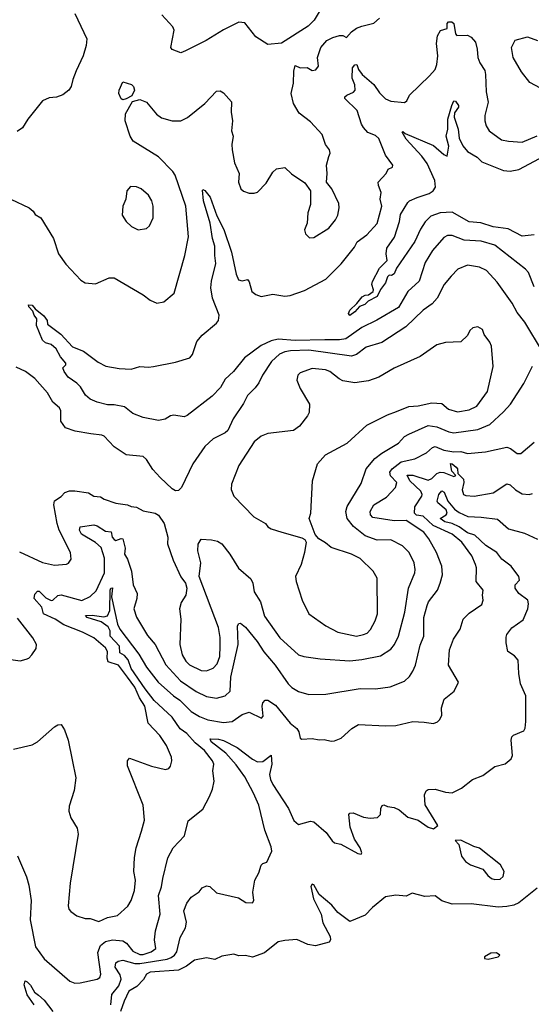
# Model space of a CAD drawing. Extents: x 1268547 to 1425625, y 515768 to 616754.
# Tile 102 of 256: x 1312101 to 1315098, y 576088 to 581857. Entities that reach past the tile are written whole.
import ezdxf

# ---------------------------------------------------------------- set-up
doc = ezdxf.new("R2010")
doc.units = 0

msp = doc.modelspace()

# ---------------------------------------------------------------- linework, layer by layer
at = {"layer": '0CON10XD'}
for points in [[(1312050, 580805), (1312156.7, 580755), (1312180, 580735), (1312192.5, 580715), (1312225.6, 580695.6), (1312299.2, 580575), (1312328.8, 580485), (1312370.8, 580425), (1312460, 580330), (1312485.8, 580315.8), (1312545, 580310), (1312625, 580343.8), (1312655, 580343.8), (1312824.2, 580244.2), (1312865, 580213.8), (1312905, 580196.2), (1312945, 580203.8), (1313006, 580255), (1313067.8, 580475), (1313090.8, 580585), (1313074.7, 580765), (1313012.3, 580945), (1312997.9, 580967.9), (1312915, 581053.1), (1312765.4, 581145.4), (1312748.9, 581175), (1312719.4, 581265), (1312720.6, 581305), (1312762.1, 581377.9), (1312805, 581390), (1312844.5, 581374.5), (1312902.8, 581302.8), (1312932.5, 581282.5), (1312995, 581263.8), (1313045, 581264.5), (1313085, 581284.4), (1313185.6, 581365), (1313255, 581438.6), (1313275, 581440.6), (1313295, 581428.6), (1313341.2, 581375), (1313340, 581315), (1313347.5, 581265), (1313342.5, 581205), (1313352, 581175), (1313344, 581125), (1313345.8, 581094.2), (1313358.8, 581018.8), (1313386.7, 580955), (1313383.3, 580905), (1313397.5, 580865), (1313411.7, 580851.7), (1313445, 580841.2), (1313475, 580840), (1313495, 580846.7), (1313545, 580898.8), (1313585, 580963.3), (1313605, 580982.5), (1313655, 580991.2), (1313692.9, 580952.9), (1313771.2, 580901.2), (1313804, 580855), (1313805.7, 580774.3), (1313790, 580725), (1313786, 580665), (1313769.2, 580625), (1313775, 580602.5), (1313799.3, 580579.3), (1313825, 580581.2), (1313912, 580635), (1313951.9, 580685), (1313965, 580712.5), (1313973.3, 580755), (1313970.3, 580780.3), (1313928.8, 580865), (1313898.8, 580905), (1313902.9, 580955), (1313898.1, 581005), (1313911.4, 581055), (1313919.2, 581075), (1313915.8, 581095), (1313892.5, 581125), (1313873.8, 581185), (1313805, 581257.5), (1313739.3, 581309.3), (1313705.3, 581365.3), (1313692.3, 581425), (1313705.4, 581485.4), (1313707.2, 581555), (1313715, 581588.8), (1313745, 581575.3), (1313785, 581576.1), (1313815, 581558.4), (1313835.9, 581564.1), (1313851.9, 581585), (1313846.1, 581635), (1313864.8, 581695), (1313900, 581735), (1313935, 581753.2), (1313975, 581763.9), (1313993.8, 581763.8), (1314016.4, 581753.6), (1314044.2, 581785), (1314075, 581806.5), (1314105, 581820), (1314175, 581837.1), (1314208.6, 581865)], [(1312423.9, 581893.9), (1312494.2, 581745), (1312490, 581705), (1312473.1, 581645), (1312433, 581557), (1312412.7, 581507.3), (1312403.3, 581465), (1312390, 581445), (1312353.6, 581416.4), (1312316.4, 581403.6), (1312275, 581400), (1312235, 581382.5), (1312150, 581275), (1312117.3, 581222.7), (1312087.3, 581202.7)], [(1313855, 581904), (1313825.4, 581854.6), (1313791.7, 581818.3), (1313635, 581718.8), (1313555, 581712.5), (1313485, 581756.2), (1313419.2, 581839.2), (1313385, 581842.9), (1313295, 581797.5), (1313193.3, 581735), (1313073.3, 581675), (1313045, 581662.9), (1312995, 581682.5), (1312987.1, 581695), (1313006.4, 581796.4), (1312998.5, 581815), (1312934.7, 581884.7)], [(1312436.3, 579726.3), (1312385, 579763.3), (1312362, 579795), (1312353.6, 579816.4), (1312372, 579835), (1312372.5, 579845), (1312340.5, 579880.5), (1312315, 579928.7), (1312285, 579952.9), (1312252.7, 579962.7), (1312235, 579980), (1312200.6, 580065), (1312202.7, 580105), (1312186.4, 580125), (1312178.7, 580148.7), (1312154.3, 580175), (1312153.8, 580186.2), (1312175, 580184), (1312191.9, 580161.9), (1312242.6, 580122.6), (1312262, 580095), (1312265, 580072.5), (1312342.5, 580015), (1312410.9, 579940.9), (1312475, 579914.2), (1312560.2, 579850.2), (1312606.7, 579826.7), (1312685, 579812.3), (1312755, 579810), (1312805, 579824.2), (1312855, 579820), (1312885, 579824.4), (1313015, 579850), (1313097.5, 579875), (1313114.4, 579895), (1313138.9, 579971.1), (1313170.9, 580009.1), (1313255, 580078.8), (1313265.7, 580095), (1313270.8, 580125), (1313231.2, 580225), (1313221.3, 580285), (1313224.7, 580325), (1313251.1, 580428.9), (1313244.2, 580475.8), (1313245, 580530), (1313230.6, 580575), (1313217.6, 580665), (1313177.7, 580795), (1313172.1, 580857.9), (1313175, 580862), (1313185, 580856.9), (1313216.3, 580816.3), (1313257, 580707), (1313296.7, 580626.7), (1313342.5, 580495), (1313368.9, 580365), (1313383.4, 580333.4), (1313405, 580326), (1313435, 580333.8), (1313445, 580320), (1313461.9, 580265), (1313485, 580246.9), (1313515, 580235.6), (1313585, 580247.9), (1313655, 580237.3), (1313685, 580240), (1313769.1, 580270.9), (1313895, 580335.6), (1313985, 580425.6), (1314062.7, 580525), (1314077.5, 580555), (1314135, 580596.9), (1314195, 580662.9), (1314222, 580765), (1314213.4, 580805), (1314219.6, 580845), (1314202.7, 580885), (1314201.1, 580905), (1314247.5, 580955), (1314258.8, 580981.2), (1314285, 580993.8), (1314287.1, 581005), (1314243.5, 581063.5), (1314205, 581161.1), (1314185, 581177.5), (1314140.8, 581195), (1314115.3, 581225.3), (1314104.1, 581244.1), (1314078.9, 581325), (1314006.7, 581395), (1314006.7, 581405), (1314016.7, 581415), (1314057, 581433), (1314066.5, 581443.5), (1314064.4, 581475), (1314048.1, 581515), (1314050.8, 581575), (1314065, 581593.3), (1314076.7, 581595), (1314085.6, 581565), (1314106.6, 581536.6), (1314176.3, 581476.3), (1314208.3, 581428.3), (1314245, 581393.5), (1314275, 581380), (1314355, 581371.9), (1314368.3, 581381.7), (1314383.8, 581415), (1314502.6, 581527.4), (1314534.6, 581565.4), (1314544.4, 581595), (1314550, 581645), (1314543.4, 581716.6), (1314547.8, 581762.2), (1314565.9, 581794.1), (1314605.3, 581804.7), (1314604.4, 581835), (1314612.5, 581845), (1314633.3, 581845), (1314644.6, 581834.6), (1314653.8, 581775), (1314661.2, 581765), (1314725, 581766.7), (1314745.8, 581755), (1314772, 581725), (1314780.8, 581685), (1314784, 581635), (1314795.8, 581605), (1314825, 581560), (1314830, 581535), (1314833.3, 581435), (1314844.5, 581374.5), (1314825.6, 581295), (1314825.7, 581265), (1314834.2, 581235), (1314852, 581205), (1314923.3, 581153.3), (1314965, 581144.6), (1315045, 581139.6), (1315133.3, 581176.7)], [(1315181, 581441), (1315089.2, 581489.2), (1315041.2, 581551.2), (1314991.9, 581635), (1314981.4, 581695), (1315003.4, 581736.6), (1315075, 581757.5), (1315135, 581735.8)], [(1312705, 581387.5), (1312695, 581392.5), (1312681.2, 581425), (1312683.8, 581445), (1312705, 581492.5), (1312757.3, 581477.3), (1312768.8, 581465), (1312773.8, 581445), (1312758.7, 581411.3), (1312725, 581394), (1312705, 581387.5)], [(1314076.5, 580193.5), (1314107.3, 580232.7), (1314125, 580243.1), (1314145.4, 580244.6), (1314172.2, 580265), (1314174.5, 580275), (1314163.8, 580305), (1314167, 580323), (1314208.1, 580401.9), (1314254, 580445), (1314248.7, 580485), (1314252.7, 580517.3), (1314297.1, 580582.9), (1314326.5, 580675), (1314332.1, 580715), (1314374.2, 580785), (1314385, 580795.7), (1314428.8, 580815), (1314500.6, 580839.4), (1314523.1, 580855), (1314536.2, 580875), (1314532.2, 580915), (1314488.8, 581015), (1314457.6, 581057.6), (1314365, 581157.1), (1314341.7, 581198.3), (1314345, 581202.5), (1314360.2, 581190.2), (1314525, 581120), (1314585, 581068), (1314605, 581057.5), (1314615.3, 581115.3), (1314599.3, 581175), (1314608.7, 581215), (1314610, 581275), (1314631.8, 581355), (1314645, 581382), (1314655, 581379.2), (1314670.9, 581355), (1314671.5, 581345), (1314648.6, 581311.4), (1314645.4, 581285), (1314668.8, 581215), (1314675, 581162), (1314697, 581117), (1314724.4, 581084.4), (1314780.6, 581050.6), (1314808.1, 581025), (1314935, 580973.1), (1314975, 580969.1), (1315025, 580979.1), (1315175, 581058.8)], [(1312795, 580626.2), (1312845, 580634), (1312861.2, 580648.8), (1312882.9, 580695), (1312882.5, 580765), (1312875.7, 580795), (1312855, 580828), (1312813.3, 580865), (1312785, 580878), (1312751.2, 580878.8), (1312728.8, 580855), (1312723.8, 580805), (1312705.8, 580765), (1312702.4, 580712.4), (1312725, 580674), (1312756.7, 580645), (1312795, 580626.2)], [(1315115, 580596.5), (1315045, 580589.1), (1314962.3, 580632.3), (1314875, 580643.6), (1314803.3, 580666.7), (1314735, 580672), (1314635, 580728.7), (1314565, 580725.8), (1314510.5, 580705), (1314477.3, 580672.7), (1314449.5, 580630.5), (1314415, 580558.1), (1314308.8, 580401.2), (1314295, 580367.5), (1314278.3, 580358.3), (1314265, 580360), (1314255, 580350), (1314244, 580315), (1314215, 580276.7), (1314195.7, 580234.3), (1314143, 580207), (1314122.7, 580187.3), (1314092.7, 580177.3), (1314064.3, 580145), (1314035, 580124.5), (1314026.9, 580135), (1314035, 580154), (1314076.5, 580193.5)], [(1315115, 580291.4), (1315080.9, 580375), (1315065, 580395.7), (1314885, 580535.3), (1314805, 580559.5), (1314704.2, 580564.2), (1314635, 580592.1), (1314606.9, 580593.1), (1314585, 580580.6), (1314519.2, 580505), (1314477.1, 580435), (1314441.5, 580325), (1314375, 580264.4), (1314319.9, 580170.1), (1314194.2, 580095.8), (1314105, 580053.7), (1314012.6, 579987.4), (1313975, 579980.3), (1313888.7, 579981.3), (1313715, 579977.7), (1313615, 579985.9), (1313574.2, 579975.8), (1313515, 579948.8), (1313418.9, 579875), (1313354, 579796), (1313305, 579750.9), (1313277.3, 579702.7), (1313229.8, 579650.2), (1313083, 579537), (1313065, 579530), (1313005, 579539.7), (1312984.4, 579535), (1312953.5, 579516.5), (1312915, 579508.8), (1312825, 579525.6), (1312765, 579549.6), (1312715, 579588.2), (1312655, 579601), (1312615, 579601), (1312555, 579615.6), (1312515, 579634.2), (1312486, 579656), (1312457.3, 579705), (1312436.3, 579726.3)], [(1315059.4, 580085), (1315015, 580140.6), (1314985.4, 580195), (1314899.1, 580319.1), (1314835, 580386.9), (1314795, 580407.5), (1314725, 580418.5), (1314667.5, 580395), (1314628.9, 580355), (1314586.9, 580305), (1314546.5, 580225), (1314517.1, 580192.9), (1314465.7, 580155), (1314362.6, 580057.4), (1314222.5, 579965), (1314131.5, 579938.5), (1314075, 579894.4), (1314045, 579885.4), (1313795, 579920.8), (1313687, 579917), (1313655, 579911.4), (1313623.3, 579896.7), (1313577.1, 579855), (1313522.9, 579775), (1313501.7, 579728.3), (1313480.9, 579699.1), (1313436, 579655), (1313412.7, 579607.3), (1313352.3, 579517.7), (1313319.8, 579450.2), (1313305, 579435.6), (1313235, 579401.1), (1313185, 579356.9), (1313115.5, 579255), (1313048.6, 579115), (1313031.7, 579098.3), (1313015, 579096), (1312995, 579107.5), (1312923.9, 579173.9), (1312880.7, 579220.7), (1312845, 579280), (1312825, 579297.5), (1312725, 579306.4), (1312655, 579353.8), (1312595.7, 579415.7), (1312582.7, 579422.7), (1312518.8, 579431.2), (1312425.9, 579445.9), (1312370, 579465), (1312343.3, 579505), (1312342.5, 579565), (1312335, 579582.5), (1312295.7, 579615.7), (1312265, 579670), (1312190.8, 579755), (1312135, 579795.9), (1312081.1, 579821.1)], [(1315163, 579913), (1315059.4, 580085)], [(1314075, 578245.5), (1314115, 578253.5), (1314136.9, 578263.1), (1314156.7, 578283.3), (1314184.4, 578335), (1314196.4, 578375), (1314195.4, 578585.4), (1314171.4, 578625), (1314095, 578699.5), (1314045, 578724.5), (1313925, 578763.8), (1313892.3, 578792.3), (1313853.3, 578815), (1313831.2, 578841.2), (1313796.7, 578935), (1313806, 578965), (1313817.1, 579155), (1313846.1, 579253.9), (1313892.6, 579307.4), (1314020, 579375), (1314135, 579481.1), (1314255, 579541.8), (1314308.6, 579561.4), (1314379.9, 579590.1), (1314435, 579593.9), (1314515, 579611.3), (1314575, 579607.5), (1314613.9, 579573.9), (1314665, 579558.5), (1314735, 579570), (1314778.4, 579591.6), (1314841.9, 579678.1), (1314874.3, 579825), (1314864.1, 579944.1), (1314855, 579967.5), (1314822.3, 580012.3), (1314811.7, 580041.7), (1314785, 580057.5), (1314755, 580051.2), (1314738.8, 580035), (1314724.2, 580005.8), (1314685, 579970), (1314595, 579965.7), (1314545, 579952), (1314446.4, 579883.6), (1314295, 579814.4), (1314205, 579762.7), (1314145, 579741.1), (1314104.4, 579734.4), (1314065, 579729.6), (1313995, 579741.3), (1313971.8, 579751.8), (1313917.5, 579795), (1313892.5, 579805), (1313815, 579813.1), (1313745, 579788.6), (1313731.4, 579775), (1313725.6, 579745), (1313743.9, 579695), (1313799.1, 579605), (1313797.5, 579555), (1313786.7, 579535), (1313740.8, 579475), (1313705, 579450.6), (1313555, 579432.2), (1313515, 579416.9), (1313475, 579382.9), (1313385.3, 579244.7), (1313341.1, 579135), (1313340.9, 579105), (1313355.6, 579065), (1313473.1, 578943.1), (1313542, 578905), (1313555.6, 578885.6), (1313573.5, 578873.5), (1313636, 578854), (1313755, 578821.4), (1313771.1, 578811.1), (1313780, 578795), (1313770.6, 578735), (1313750, 578665), (1313717.5, 578595), (1313721.4, 578565), (1313756.7, 578455), (1313794.6, 578374.6), (1313894.6, 578304.6), (1313965, 578267.8), (1314075, 578245.5)], [(1312099.5, 578739.5), (1312235, 578675.5), (1312305, 578661.4), (1312375, 578666.2), (1312387.3, 578672.7), (1312402, 578695), (1312400, 578735), (1312333.5, 578865), (1312320, 578905), (1312301.2, 579015), (1312305, 579037.5), (1312345, 579064), (1312365, 579086.2), (1312393.9, 579096.1), (1312425, 579095.8), (1312505, 579084), (1312535.8, 579065.8), (1312575, 579060.8), (1312597, 579047), (1312665, 579023.8), (1312732.5, 579015), (1312755, 579004.3), (1312785, 579000), (1312825, 578978.8), (1312895, 578966), (1312915, 578953.3), (1312947.5, 578905), (1312968.8, 578825), (1312968, 578785), (1313000.3, 578690.3), (1313045, 578592.5), (1313072.5, 578555), (1313080, 578525), (1313073.8, 578485), (1313047.5, 578442.5), (1313038, 578405), (1313045.6, 578345), (1313039.6, 578195), (1313053.3, 578135), (1313075, 578098.5), (1313096.4, 578076.4), (1313165, 578043.9), (1313195, 578041.5), (1313235, 578057.5), (1313257.5, 578082.5), (1313273.6, 578125), (1313276.3, 578186.3), (1313276.6, 578236.6), (1313265.8, 578295), (1313152.5, 578595), (1313161.5, 578675), (1313144.3, 578745), (1313146.1, 578783.9), (1313165, 578812.5), (1313225, 578810), (1313260.9, 578800.9), (1313285, 578786), (1313332.9, 578725), (1313382.9, 578642.9), (1313455, 578581.2), (1313467.8, 578555), (1313474.5, 578505), (1313511.8, 578445), (1313535, 578362), (1313625, 578234.5), (1313735, 578135.5), (1313765, 578125.5), (1313862.1, 578112.1), (1314035, 578100.8), (1314105, 578107.5), (1314215, 578129.6), (1314275, 578168.9), (1314297.3, 578195), (1314320, 578245), (1314357.8, 578385), (1314377.9, 578525), (1314415.6, 578615), (1314418.5, 578635), (1314411.5, 578675), (1314383.5, 578735), (1314343.9, 578773.9), (1314275, 578809.6), (1314195, 578806.8), (1314125, 578832), (1314057.4, 578887.4), (1314020.4, 578935), (1314011.5, 578975), (1314020.4, 579005), (1314101.5, 579138.5), (1314131.5, 579225), (1314182.1, 579285), (1314222.2, 579317.8), (1314320.8, 579375), (1314355.9, 579414.1), (1314381.3, 579428.7), (1314495, 579478.4), (1314545, 579471.4), (1314615, 579441.8), (1314645, 579435.3), (1314785.3, 579454.7), (1314855, 579485.6), (1314935, 579558.9), (1314976.2, 579603.8), (1315053.8, 579725), (1315105, 579827.5)], [(1312065, 577582.5), (1312175, 577607.5), (1312206, 577625), (1312305, 577713.8), (1312325, 577725.8), (1312345, 577726.2), (1312363.8, 577695), (1312385.7, 577635), (1312409.5, 577520.5), (1312430, 577415), (1312420.3, 577339.7), (1312392.1, 577247.9), (1312388.8, 577218.8), (1312400.9, 577180.9), (1312438.8, 577118.8), (1312444, 577085), (1312397, 576797), (1312386, 576665), (1312390, 576645), (1312401.3, 576631.3), (1312436.7, 576605), (1312485, 576590.6), (1312515, 576590), (1312565, 576571.8), (1312615, 576596.2), (1312675, 576607.5), (1312735, 576663.1), (1312754.5, 576695), (1312774.3, 576754.3), (1312780.4, 576815), (1312770, 576865), (1312773.1, 576946.9), (1312783.5, 577005), (1312815, 577102.5), (1312832.7, 577167.3), (1312825.6, 577255), (1312732.5, 577485), (1312732.5, 577515), (1312745, 577530), (1312872.6, 577482.6), (1312955, 577462.5), (1312975, 577469.4), (1312985, 577482.5), (1312992.2, 577515), (1312989.7, 577535), (1312962.3, 577605), (1312922.7, 577662.7), (1312854.4, 577735), (1312834.7, 577835), (1312803.5, 577883.5), (1312775.6, 577945), (1312733.8, 578005), (1312679.5, 578075), (1312619.8, 578095), (1312613, 578115), (1312615.2, 578155.2), (1312605, 578175.5), (1312535, 578234.4), (1312468.7, 578268.7), (1312360.9, 578310.9), (1312308.8, 578345), (1312241, 578375), (1312231.3, 578415), (1312186.3, 578465), (1312189.8, 578490.2), (1312205, 578508.7), (1312215, 578509.1), (1312255, 578468.7), (1312285, 578454.6), (1312295, 578455.6), (1312325, 578482.1), (1312345, 578486), (1312465, 578454.1), (1312515, 578477.8), (1312548.8, 578511.2), (1312598.6, 578615), (1312598.3, 578701.7), (1312577.9, 578765), (1312545, 578793.8), (1312462.9, 578842.9), (1312451.1, 578865), (1312455, 578885.7), (1312535, 578898), (1312555, 578892.1), (1312605, 578860.4), (1312637, 578857), (1312643.3, 578825), (1312655, 578810.6), (1312665.3, 578804.7), (1312695, 578816.7), (1312706.2, 578815), (1312719.8, 578760.2), (1312715.4, 578725), (1312732.9, 578695), (1312755.5, 578625), (1312765.5, 578545), (1312789.1, 578495), (1312787.9, 578465), (1312770.9, 578405), (1312785, 578356.2), (1312849.3, 578249.3), (1312895, 578196.7), (1312956.9, 578076.9), (1313043.6, 577983.6), (1313135, 577920.4), (1313195, 577892.1), (1313255, 577881.2), (1313305, 577894.4), (1313335, 577922), (1313338.7, 578005), (1313381.4, 578195), (1313378.1, 578305), (1313385, 578318.8), (1313395, 578320.8), (1313425, 578296.7), (1313492.7, 578212.7), (1313532.1, 578152.1), (1313598, 578075), (1313674.8, 577964.8), (1313695, 577944.6), (1313735, 577920), (1313795, 577903.3), (1313894.3, 577904.3), (1314095, 577937.5), (1314185, 577935.6), (1314272, 577948), (1314355, 577981.2), (1314385, 578008.8), (1314405, 578038.8), (1314419.5, 578075), (1314448.1, 578191.9), (1314469.6, 578245), (1314469.2, 578355), (1314487.9, 578425), (1314496.5, 578445), (1314548.9, 578515), (1314564.6, 578555.4), (1314578.7, 578605), (1314574.6, 578655), (1314542.3, 578735), (1314497.5, 578815), (1314467.8, 578855), (1314365, 578921.9), (1314295, 578921.2), (1314169.7, 578939.7), (1314155.5, 578955), (1314154.5, 578975), (1314175.7, 579015), (1314250.4, 579059.6), (1314303.5, 579116.5), (1314310, 579145), (1314274, 579184), (1314270.4, 579205), (1314283.9, 579226.1), (1314335, 579265.7), (1314415.3, 579284.7), (1314485, 579318.4), (1314519.3, 579350.7), (1314535, 579356.3), (1314585.8, 579335), (1314645, 579324.7), (1314685, 579326.2), (1314725, 579315.7), (1314830, 579325), (1314955, 579352.5), (1314976.7, 579345), (1315015, 579315.8), (1315036, 579315), (1315115, 579380.8)], [(1312088.2, 576958.2), (1312142.1, 576835), (1312155.9, 576785.9), (1312168.4, 576695), (1312163.1, 576583.1), (1312194.6, 576425), (1312245, 576353.1), (1312395, 576224), (1312425, 576212), (1312455, 576212.5), (1312555, 576234.3), (1312570.8, 576245), (1312576.5, 576265), (1312558.5, 576391.5), (1312575, 576432.5), (1312604.4, 576455), (1312645, 576466.3), (1312705, 576458.9), (1312726.6, 576446.6), (1312765, 576399.5), (1312805, 576380.2), (1312825, 576379.4), (1312871.5, 576395), (1312899.6, 576415), (1312890.9, 576465), (1312897.3, 576517.3), (1312924.5, 576615), (1312914.1, 576725), (1312932.9, 576775), (1312938.9, 576825), (1312970, 576945), (1313000, 577005), (1313066.2, 577075), (1313087.7, 577162.3), (1313175, 577231.2), (1313212.9, 577305), (1313231.3, 577348.7), (1313240.8, 577395), (1313232.5, 577455), (1313238.6, 577495), (1313230.6, 577515), (1313183.2, 577575), (1313129.8, 577619.8), (1313081.2, 577675), (1313041.7, 577701.7), (1312995, 577770.3), (1312888.7, 577868.7), (1312835.9, 577935.9), (1312755.1, 578055), (1312736.1, 578106.1), (1312715, 578130.5), (1312688, 578148), (1312685.5, 578185.5), (1312632.3, 578245), (1312630.8, 578275), (1312619, 578299), (1312578.2, 578328.2), (1312496.7, 578355), (1312486.7, 578365), (1312525, 578367.8), (1312595, 578357.5), (1312615, 578363.4), (1312629.1, 578395), (1312631.4, 578515), (1312635, 578525.4), (1312645, 578527.5), (1312638.9, 578475), (1312674.8, 578314.8), (1312687.4, 578285), (1312799.9, 578139.9), (1312845, 578063.9), (1312913.5, 577975), (1313002.4, 577895), (1313039.9, 577869.9), (1313105, 577802.3), (1313155, 577773.8), (1313204, 577754), (1313295, 577738.8), (1313345, 577745.4), (1313405, 577786.5), (1313445, 577799.4), (1313517.5, 577765), (1313527.1, 577775), (1313520.9, 577835), (1313526.2, 577853.8), (1313540, 577870), (1313555, 577870), (1313600.6, 577840.6), (1313685, 577734.4), (1313725, 577703.8), (1313736.2, 577685), (1313745, 577647.5), (1313755, 577642), (1313815, 577646), (1313855, 577637.1), (1313885, 577640), (1313925, 577629.2), (1313945, 577631.4), (1313985, 577647.5), (1314046.9, 577703.1), (1314085, 577727.1), (1314245, 577718.8), (1314305, 577721.1), (1314405, 577744.3), (1314470.5, 577740.5), (1314525, 577732), (1314548.1, 577741.9), (1314561.2, 577755), (1314575, 577780), (1314571.9, 577825), (1314587.5, 577875), (1314646.8, 577923.2), (1314672.5, 577975), (1314612.2, 578075), (1314618.6, 578165), (1314642.6, 578227.4), (1314680.8, 578285), (1314699.4, 578345), (1314735, 578380), (1314809.1, 578430.9), (1314816.9, 578455), (1314811.4, 578485), (1314815.6, 578515), (1314774.5, 578565), (1314777.5, 578645), (1314772.2, 578665), (1314749.5, 578715), (1314691.1, 578795), (1314635, 578841.6), (1314523.2, 578893.2), (1314465, 578948.4), (1314425, 578954.3), (1314413.8, 578965), (1314416.8, 579003.2), (1314456.7, 579065), (1314458.8, 579075), (1314450.7, 579095), (1314385.7, 579155), (1314371.9, 579188.1), (1314405, 579188.1), (1314495, 579159.7), (1314515, 579168.9), (1314545, 579197.2), (1314565, 579205.3), (1314585, 579203.8), (1314645, 579179.6), (1314655.7, 579185.7), (1314631.7, 579211.7), (1314625, 579256), (1314635, 579254.5), (1314657.7, 579235), (1314665.4, 579225), (1314667.4, 579197.4), (1314700.9, 579165), (1314703.3, 579145), (1314692.7, 579102.7), (1314700.6, 579075), (1314715, 579068.2), (1314764.1, 579064.1), (1314875, 579084.7), (1314955, 579136.5), (1314975, 579131.4), (1315005, 579102), (1315045, 579078.6), (1315085, 579074.2), (1315105, 579081.4)], [(1312634.8, 576085), (1312640.6, 576145), (1312683, 576195), (1312695.1, 576235), (1312689.3, 576259.3), (1312661.4, 576305), (1312665, 576331.4), (1312679.2, 576340.8), (1312705, 576345.8), (1312775, 576326.6), (1312805, 576326.7), (1312965, 576352.5), (1312988.6, 576361.4), (1313007.3, 576375), (1313020.9, 576395), (1313041, 576479), (1313072.3, 576535), (1313078.1, 576568.1), (1313063.5, 576635), (1313079.5, 576680.5), (1313105, 576715.8), (1313153, 576747), (1313169.3, 576770.7), (1313195, 576781.2), (1313215, 576778), (1313255, 576740.5), (1313382.4, 576712.4), (1313426.4, 576683.6), (1313465, 576682.5), (1313473.6, 576696.4), (1313467.8, 576745), (1313478, 576815), (1313502, 576858), (1313515, 576902.5), (1313525, 576912.5), (1313549.3, 576920.7), (1313578, 576985), (1313575, 577010), (1313537.1, 577107.1), (1313503, 577255), (1313471.5, 577325), (1313419.6, 577419.6), (1313370.1, 577490.1), (1313309.6, 577559.6), (1313222.7, 577625), (1313217.5, 577642.5), (1313265, 577640.5), (1313295, 577633.8), (1313375, 577593.1), (1313465, 577523.8), (1313495, 577507.5), (1313525, 577510.3), (1313575, 577546.7), (1313577.5, 577495), (1313565.4, 577435), (1313570.9, 577405), (1313584.5, 577375), (1313676.4, 577235), (1313707.1, 577165), (1313735, 577141.2), (1313805, 577160.8), (1313825, 577155.8), (1313897.1, 577095), (1313931.2, 577045), (1313945, 577034.2), (1313982.5, 577025), (1314082.1, 576972.1), (1314102.5, 576967.5), (1314105.7, 576975), (1314095.4, 577005), (1314063.1, 577055), (1314037.9, 577125), (1314029.4, 577200.6), (1314035, 577207.1), (1314055, 577208.9), (1314115, 577184.3), (1314155, 577179.2), (1314197.3, 577182.7), (1314215, 577200), (1314216.7, 577235), (1314225, 577252.5), (1314235, 577256.7), (1314256.7, 577246.7), (1314295, 577241.2), (1314325, 577228), (1314375, 577183.8), (1314435, 577166.2), (1314493.3, 577125), (1314525, 577116.7), (1314550, 577135), (1314475.7, 577255.7), (1314472, 577315), (1314481.4, 577338.6), (1314494.3, 577345.7), (1314535, 577348.6), (1314595, 577330), (1314635, 577326.2), (1314690, 577355), (1314754.3, 577405.7), (1314815, 577428.8), (1314885, 577481.2), (1314945, 577497.5), (1314980, 577525), (1314988.6, 577545), (1314980.4, 577635), (1314983.5, 577655), (1314994.7, 577665.3), (1315055, 577689.2), (1315062.5, 577705), (1315066.5, 577745), (1315066.9, 577895), (1315034.5, 577964.5), (1315024.4, 578025), (1315022, 578105), (1315000.3, 578130.3), (1314960.6, 578155), (1314950, 578205), (1314950.2, 578239.8), (1314954.7, 578255.3), (1314985, 578293.3), (1315050.4, 578339.6), (1315077.8, 578405), (1315082.2, 578435), (1315078.5, 578455), (1315025.5, 578495), (1315003.6, 578525), (1315004.4, 578545), (1315028.1, 578571.9), (1315024.6, 578595), (1314980.4, 578655), (1314926.1, 578695), (1314896.5, 578735), (1314832, 578775), (1314766.4, 578836.4), (1314725, 578849.5), (1314676.2, 578886.2), (1314635, 578905.2), (1314592.1, 578915), (1314564.4, 578935), (1314599.6, 578955), (1314605.8, 578965), (1314599.4, 578985), (1314550.9, 579025), (1314547.5, 579035), (1314557.3, 579075), (1314575, 579095.5), (1314587.8, 579087.8), (1314610.2, 579035), (1314648, 578988), (1314675, 578968.9), (1314726.1, 578946.1), (1314805, 578942.9), (1314899.9, 578929.9), (1314965, 578872.9), (1315059, 578849), (1315135, 578812.7)], [(1312035, 578110), (1312105, 578100), (1312139.3, 578110.7), (1312155, 578116.7), (1312173.3, 578135), (1312197.7, 578172.3), (1312200, 578195), (1312178.8, 578235), (1312089.4, 578349.4)], [(1314885, 576818.8), (1314915, 576821.1), (1314933.4, 576836.6), (1314938.9, 576865), (1314917.5, 576905), (1314795, 577002.2), (1314761.7, 577011.7), (1314685, 577050), (1314652.5, 577047.5), (1314673.9, 577023.9), (1314689.2, 576955), (1314713.6, 576923.6), (1314741.2, 576905), (1314815, 576878.8), (1314842.8, 576842.8), (1314865, 576825.5), (1314885, 576818.8)], [(1315132.4, 576767.6), (1315025, 576681.8), (1314995, 576668.5), (1314955, 576661.1), (1314903.6, 576656.4), (1314745, 576675.6), (1314635, 576674.5), (1314574.1, 576694.1), (1314535, 576723.3), (1314475, 576719.2), (1314401.2, 576738.8), (1314365, 576720.8), (1314305, 576727.1), (1314245, 576716.8), (1314167.7, 576655), (1314125, 576609.1), (1314035, 576572.5), (1313965, 576625.8), (1313929.1, 576669.1), (1313855, 576730), (1313825, 576787.5), (1313815, 576792), (1313807.5, 576777.5), (1313823.3, 576705), (1313867.5, 576615), (1313876.6, 576565), (1313919.3, 576485), (1313922.5, 576465), (1313915, 576450.9), (1313835, 576429.6), (1313788.3, 576438.3), (1313725, 576466.4), (1313655, 576461.1), (1313615, 576453.1), (1313535, 576390), (1313465, 576364.2), (1313425, 576373.8), (1313385, 576371.2), (1313355, 576381.2), (1313285, 576370), (1313245, 576350), (1313195, 576360), (1313125, 576346.4), (1313079.3, 576310.7), (1313032.6, 576287.4), (1312866.2, 576275), (1312843.8, 576265), (1312827.3, 576232.7), (1312788.3, 576191.7), (1312740.9, 576165), (1312714.2, 576105.8), (1312692, 576045)], [(1314845, 576352.9), (1314904.6, 576365.4), (1314913.3, 576375), (1314895, 576388.4), (1314862, 576388), (1314824.4, 576365), (1314824.3, 576355), (1314845, 576352.9)], [(1312186.2, 576085), (1312145, 576143.3), (1312127.5, 576202.5), (1312134.2, 576225.8), (1312145, 576219.4), (1312165, 576200), (1312188.6, 576158.6), (1312210.9, 576140.9), (1312245, 576111.2), (1312295.7, 576045.7)]]:
    msp.add_lwpolyline(points, dxfattribs=at)

doc.saveas('drawing.dxf')
